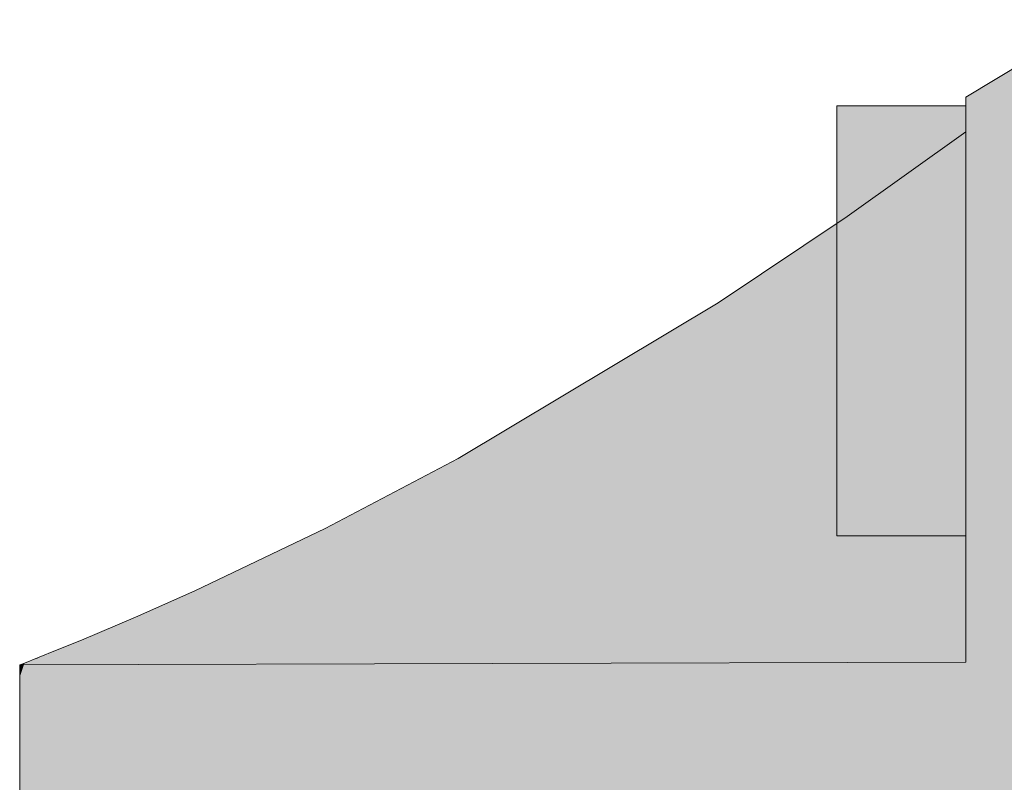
# Model space of a CAD drawing. Extents: x -299 to 601, y -39 to 381.
# Tile 100 of 252: x -154.623 to -154.165, y 142.654 to 143.008. Entities that reach past the tile are written whole.
import ezdxf

# ---------------------------------------------------------------- set-up
doc = ezdxf.new("R2010")
doc.units = 0
doc.layers.get('0').update_dxf_attribs({"lineweight": 35})
doc.layers.add('L_Bauteil', color=7, linetype='Continuous', lineweight=5, true_color=0xababab)
doc.layers.add('L_Bauteil-Shading', color=7, linetype='Continuous', lineweight=5, true_color=0xababab)

# ---------------------------------------------------------------- blocks, each defined once
blk = doc.blocks.new('Shading-A06HSX5MNL', base_point=(-152.1179, 141.25629))
at = {"layer": 'L_Bauteil-Shading', "color": 28, "true_color": 0x5c1413}
blk.add_solid([(-154.12268, 143.00829), (-154.18268, 142.97227), (-154.12268, 142.99675)], dxfattribs=at)
at = {"layer": 'L_Bauteil-Shading', "color": 28, "true_color": 0x5e1413}
blk.add_solid([(-154.12268, 142.99675), (-154.18268, 142.97227), (-154.18268, 142.95621)], dxfattribs=at)
at = {"layer": 'L_Bauteil-Shading', "color": 26, "true_color": 0x6b1716}
for points in [[(-154.12268, 142.97083), (-154.12268, 142.99675), (-154.14632, 142.96008), (-154.18268, 142.95621)], [(-154.2379, 142.91678), (-154.12268, 142.9626), (-154.23413, 142.91946), (-154.14632, 142.96008)], [(-154.14632, 142.96008), (-154.18268, 142.95621), (-154.23413, 142.91946)]]:
    blk.add_solid(points, dxfattribs=at)
at = {"layer": 'L_Bauteil-Shading', "color": 8, "true_color": 0x6b767c}
for points in [[(-154.24268, 142.86829), (-154.23172, 142.96828), (-154.24268, 142.9586)], [(-154.24268, 142.86829), (-154.18268, 142.86829), (-154.23172, 142.96828), (-154.18268, 142.96828)], [(-154.23172, 142.96828), (-154.24268, 142.96828), (-154.24268, 142.9586)], [(-154.18268, 142.78836), (-154.18268, 142.86829), (-154.24268, 142.78836), (-154.24268, 142.86829)], [(-154.24268, 142.76828), (-154.18268, 142.76828), (-154.24268, 142.78836), (-154.18268, 142.78836)]]:
    blk.add_solid(points, dxfattribs=at)
at = {"layer": 'L_Bauteil-Shading', "color": 26, "true_color": 0x751918}
blk.add_solid([(-154.62268, 142.65771), (-154.12268, 142.9626), (-154.41879, 142.80434)], dxfattribs=at)
at = {"layer": 'L_Bauteil-Shading', "color": 26, "true_color": 0x781919}
blk.add_solid([(-154.12268, 142.90717), (-154.12268, 142.9626), (-154.62268, 142.65771)], dxfattribs=at)
at = {"layer": 'L_Bauteil-Shading', "color": 26, "true_color": 0x6f1817}
for points in [[(-154.29781, 142.87669), (-154.41879, 142.80434), (-154.12268, 142.9626)], [(-154.62268, 142.68544), (-154.41879, 142.80434), (-154.48053, 142.7718)]]:
    blk.add_solid(points, dxfattribs=at)
at = {"layer": 'L_Bauteil-Shading', "color": 26, "true_color": 0x6d1717}
blk.add_solid([(-154.12268, 142.9626), (-154.2379, 142.91678), (-154.29781, 142.87669)], dxfattribs=at)
at = {"layer": 'L_Bauteil-Shading', "color": 24, "true_color": 0xa22322}
blk.add_solid([(-154.18268, 142.95621), (-154.2379, 142.91678), (-154.18268, 142.91991)], dxfattribs=at)
at = {"layer": 'L_Bauteil-Shading', "color": 24, "true_color": 0xa92423}
for points in [[(-154.18268, 142.91991), (-154.2379, 142.91678), (-154.18268, 142.88033)], [(-154.2379, 142.91678), (-154.29781, 142.87669), (-154.18268, 142.88033)]]:
    blk.add_solid(points, dxfattribs=at)
at = {"layer": 'L_Bauteil-Shading', "color": 26, "true_color": 0x841c1b}
for points in [[(-154.62268, 142.65771), (-154.62268, 142.62395), (-154.12268, 142.90717), (-154.60744, 142.62915)], [(-154.58012, 142.63846), (-154.12268, 142.83255), (-154.60744, 142.62915), (-154.12268, 142.90717)]]:
    blk.add_solid(points, dxfattribs=at)
at = {"layer": 'L_Bauteil-Shading', "color": 24, "true_color": 0xaa2423}
for points in [[(-154.24724, 142.86057), (-154.29781, 142.87669), (-154.32832, 142.85844)], [(-154.18268, 142.86011), (-154.18268, 142.88033), (-154.24724, 142.86057), (-154.29781, 142.87669)], [(-154.18268, 142.83997), (-154.24724, 142.86057), (-154.41879, 142.80434), (-154.32832, 142.85844)], [(-154.18268, 142.83997), (-154.18268, 142.86011), (-154.24724, 142.86057)]]:
    blk.add_solid(points, dxfattribs=at)
at = {"layer": 'L_Bauteil-Shading', "color": 24, "true_color": 0xa72423}
blk.add_solid([(-154.18268, 142.83997), (-154.41879, 142.80434), (-154.18268, 142.80141)], dxfattribs=at)
at = {"layer": 'L_Bauteil-Shading', "color": 24, "true_color": 0x8e1e1d}
for points in [[(-154.35912, 142.71072), (-154.12268, 142.83255), (-154.58012, 142.63846)], [(-154.12268, 142.78804), (-154.12268, 142.83255), (-154.35912, 142.71072)], [(-154.35912, 142.71072), (-154.12268, 142.74162), (-154.12268, 142.78804)], [(-154.35912, 142.71072), (-154.59505, 142.58919), (-154.12268, 142.74162), (-154.59396, 142.58452)], [(-154.58012, 142.63846), (-154.60413, 142.62828), (-154.35912, 142.71072), (-154.59505, 142.58919)]]:
    blk.add_solid(points, dxfattribs=at)
at = {"layer": 'L_Bauteil-Shading', "color": 26, "true_color": 0x781a19}
blk.add_solid([(-154.62268, 142.65771), (-154.41879, 142.80434), (-154.62268, 142.68544)], dxfattribs=at)
at = {"layer": 'L_Bauteil-Shading', "color": 24, "true_color": 0x9f2221}
for points in [[(-154.18268, 142.80141), (-154.41879, 142.80434), (-154.3391, 142.78586), (-154.4539, 142.78583)], [(-154.43686, 142.78583), (-154.4539, 142.78583), (-154.44348, 142.7755), (-154.48053, 142.7718)], [(-154.3391, 142.78586), (-154.43686, 142.78583), (-154.44348, 142.7755)]]:
    blk.add_solid(points, dxfattribs=at)
at = {"layer": 'L_Bauteil-Shading', "color": 24, "true_color": 0x9e2221}
for points in [[(-154.18268, 142.78513), (-154.18268, 142.80141), (-154.3391, 142.78586)], [(-154.44635, 142.77127), (-154.3391, 142.78586), (-154.44348, 142.7755)], [(-154.44635, 142.77127), (-154.18268, 142.76712), (-154.3391, 142.78586), (-154.18268, 142.78513)], [(-154.48053, 142.7718), (-154.44635, 142.77127), (-154.44348, 142.7755)]]:
    blk.add_solid(points, dxfattribs=at)
at = {"layer": 'L_Bauteil-Shading', "color": 26, "true_color": 0x6d1716}
blk.add_solid([(-154.62268, 142.68544), (-154.48053, 142.7718), (-154.5412, 142.74277)], dxfattribs=at)
at = {"layer": 'L_Bauteil-Shading', "color": 24, "true_color": 0x921f1e}
for points in [[(-154.44635, 142.77127), (-154.48053, 142.7718), (-154.47182, 142.74748), (-154.5412, 142.74277)], [(-154.18268, 142.76712), (-154.44635, 142.77127), (-154.47182, 142.74748)]]:
    blk.add_solid(points, dxfattribs=at)
at = {"layer": 'L_Bauteil-Shading', "color": 24, "true_color": 0x901f1e}
for points in [[(-154.18268, 142.73929), (-154.18268, 142.76712), (-154.47795, 142.74214), (-154.47182, 142.74748)], [(-154.47182, 142.74748), (-154.5412, 142.74277), (-154.47795, 142.74214)]]:
    blk.add_solid(points, dxfattribs=at)
at = {"layer": 'L_Bauteil-Shading', "color": 26, "true_color": 0x6a1716}
for points in [[(-154.5412, 142.74277), (-154.56883, 142.73048), (-154.62268, 142.68544)], [(-154.62268, 142.68544), (-154.56883, 142.73048), (-154.62268, 142.70251)], [(-154.18268, 142.71101), (-154.18268, 142.71968), (-154.27191, 142.71075), (-154.60518, 142.71524)], [(-154.61435, 142.71156), (-154.38307, 142.71049), (-154.60518, 142.71524), (-154.27191, 142.71075)], [(-154.38307, 142.71049), (-154.18268, 142.70956), (-154.27191, 142.71075)], [(-154.18268, 142.70956), (-154.18268, 142.71101), (-154.27191, 142.71075)]]:
    blk.add_solid(points, dxfattribs=at)
at = {"layer": 'L_Bauteil-Shading', "color": 24, "true_color": 0x96201f}
for points in [[(-154.56813, 142.54692), (-154.12268, 142.74162), (-154.59396, 142.58452)], [(-154.5614, 142.53716), (-154.12268, 142.63789), (-154.56813, 142.54692), (-154.12268, 142.74162)]]:
    blk.add_solid(points, dxfattribs=at)
at = {"layer": 'L_Bauteil-Shading', "color": 26, "true_color": 0x851c1c}
for points in [[(-154.47795, 142.74214), (-154.5412, 142.74277), (-154.49387, 142.73219), (-154.56883, 142.73048)], [(-154.18268, 142.73929), (-154.47795, 142.74214), (-154.49387, 142.73219)]]:
    blk.add_solid(points, dxfattribs=at)
at = {"layer": 'L_Bauteil-Shading', "color": 26, "true_color": 0x7e1b1a}
for points in [[(-154.29089, 142.72272), (-154.18268, 142.72252), (-154.49387, 142.73219), (-154.18268, 142.73929)], [(-154.49387, 142.73219), (-154.56883, 142.73048), (-154.50095, 142.72859)], [(-154.29089, 142.72272), (-154.49387, 142.73219), (-154.50095, 142.72859)], [(-154.18268, 142.71968), (-154.18268, 142.72252), (-154.29089, 142.72272)]]:
    blk.add_solid(points, dxfattribs=at)
at = {"layer": 'L_Bauteil-Shading', "color": 28, "true_color": 0x651515}
blk.add_solid([(-154.62268, 142.70251), (-154.56883, 142.73048), (-154.59393, 142.71985)], dxfattribs=at)
at = {"layer": 'L_Bauteil-Shading', "color": 26, "true_color": 0x7b1a19}
for points in [[(-154.58682, 142.72285), (-154.51378, 142.72282), (-154.56883, 142.73048), (-154.50095, 142.72859)], [(-154.51378, 142.72282), (-154.29089, 142.72272), (-154.50095, 142.72859)], [(-154.18268, 142.71968), (-154.29089, 142.72272), (-154.59393, 142.71985), (-154.58682, 142.72285)]]:
    blk.add_solid(points, dxfattribs=at)
at = {"layer": 'L_Bauteil-Shading', "color": 28, "true_color": 0x621514}
for points in [[(-154.62268, 142.70251), (-154.59393, 142.71985), (-154.60518, 142.71524)], [(-154.38307, 142.71049), (-154.61435, 142.71156), (-154.61687, 142.71057)], [(-154.62047, 142.70915), (-154.18268, 142.70956), (-154.61687, 142.71057), (-154.38307, 142.71049)]]:
    blk.add_solid(points, dxfattribs=at)
at = {"layer": 'L_Bauteil-Shading', "color": 26, "true_color": 0x711817}
blk.add_solid([(-154.18268, 142.71968), (-154.59393, 142.71985), (-154.60518, 142.71524)], dxfattribs=at)
at = {"layer": 'L_Bauteil-Shading', "color": 28, "true_color": 0x5f1414}
for points in [[(-154.62268, 142.70251), (-154.60518, 142.71524), (-154.61481, 142.71106), (-154.61351, 142.7119)], [(-154.61351, 142.7119), (-154.61435, 142.71156), (-154.61481, 142.71106)]]:
    blk.add_solid(points, dxfattribs=at)
at = {"layer": 'L_Bauteil-Shading', "color": 28, "true_color": 0x5d1413}
for points in [[(-154.62047, 142.70915), (-154.62141, 142.70631), (-154.61435, 142.71156), (-154.61481, 142.71106)], [(-154.62141, 142.70631), (-154.62268, 142.70251), (-154.61481, 142.71106)]]:
    blk.add_solid(points, dxfattribs=at)
at = {"layer": 'L_Bauteil-Shading', "color": 28, "true_color": 0x571212}
blk.add_solid([(-154.18268, 142.70956), (-154.6221, 142.7085), (-154.62268, 142.70828)], dxfattribs=at)
at = {"layer": 'L_Bauteil-Shading', "color": 28, "true_color": 0x591312}
for points in [[(-154.6221, 142.7085), (-154.62268, 142.70828), (-154.62241, 142.70535), (-154.62268, 142.70485)], [(-154.62268, 142.70485), (-154.62268, 142.70251), (-154.62241, 142.70535)]]:
    blk.add_solid(points, dxfattribs=at)
at = {"layer": 'L_Bauteil-Shading', "color": 28, "true_color": 0x5c1313}
for points in [[(-154.62047, 142.70915), (-154.6221, 142.7085), (-154.62141, 142.70631), (-154.62241, 142.70535)], [(-154.62047, 142.70915), (-154.6221, 142.7085), (-154.18268, 142.70956)], [(-154.62241, 142.70535), (-154.62268, 142.70251), (-154.62141, 142.70631)]]:
    blk.add_solid(points, dxfattribs=at)
blk = doc.blocks.new('FKRS-EU_DE_100_Z00-A06HSXLGNL', base_point=(-155.82166, 136.30827))
at = {"color": 24, "linetype": 'ByBlock', "lineweight": -2, "ltscale": 0.13, "true_color": 0xab2524}
for p, q in [((-154.12267, 143.00828), (-154.18267, 142.97228)), ((-154.18267, 142.97228), (-154.18267, 142.95621)), ((-154.18267, 142.95621), (-154.23789, 142.91678)), ((-154.18267, 142.91991), (-154.18267, 142.95621)), ((-154.18267, 142.88032), (-154.18267, 142.91991)), ((-154.23789, 142.91678), (-154.29781, 142.8767)), ((-154.29781, 142.8767), (-154.41879, 142.80433)), ((-154.18267, 142.83996), (-154.18267, 142.88032)), ((-154.18267, 142.80141), (-154.18267, 142.83996)), ((-154.41879, 142.80433), (-154.48053, 142.77181)), ((-154.18267, 142.76713), (-154.18267, 142.80141)), ((-154.48053, 142.77181), (-154.54119, 142.74276)), ((-154.18267, 142.73929), (-154.18267, 142.76713)), ((-154.54119, 142.74276), (-154.56883, 142.73048)), ((-154.18267, 142.71969), (-154.18267, 142.73929)), ((-154.56883, 142.73048), (-154.59393, 142.71986)), ((-154.59393, 142.71986), (-154.60518, 142.71525)), ((-154.18267, 142.70956), (-154.18267, 142.71969)), ((-154.61435, 142.71157), (-154.62047, 142.70914)), ((-154.60518, 142.71525), (-154.61435, 142.71157)), ((-154.62267, 142.70828), (-154.18267, 142.70956)), ((-154.62211, 142.7085), (-154.62267, 142.70828)), ((-154.62267, 142.70828), (-154.62267, 142.70252)), ((-154.62047, 142.70914), (-154.62211, 142.7085)), ((-154.62267, 142.70252), (-154.62267, 142.68544)), ((-154.62267, 142.68544), (-154.62267, 142.65772)), ((-154.62267, 142.65772), (-154.62267, 142.62041))]:
    blk.add_line(p, q, dxfattribs=at)
at = {"color": 252, "linetype": 'ByBlock', "lineweight": -2, "ltscale": 0.13, "true_color": 0x7e8b92}
for p, q in [((-154.18267, 142.96828), (-154.24267, 142.96828)), ((-154.24267, 142.9097), (-154.24267, 142.96828)), ((-154.18267, 142.9097), (-154.18267, 142.96828)), ((-154.24267, 142.82686), (-154.24267, 142.9097)), ((-154.18267, 142.82686), (-154.18267, 142.9097)), ((-154.24267, 142.76828), (-154.24267, 142.82686)), ((-154.18267, 142.76828), (-154.18267, 142.82686)), ((-154.24267, 142.76828), (-154.18267, 142.76828))]:
    blk.add_line(p, q, dxfattribs=at)

msp = doc.modelspace()

# ---------------------------------------------------------------- block references
at = {"layer": 'L_Bauteil'}
msp.add_blockref('Shading-A06HSX5MNL', (-152.1179, 141.25629), dxfattribs=at)
at = {"layer": 'L_Bauteil', "ltscale": 0.13}
msp.add_blockref('FKRS-EU_DE_100_Z00-A06HSXLGNL', (-155.82166, 136.30827), dxfattribs=at)

doc.saveas('drawing.dxf')
